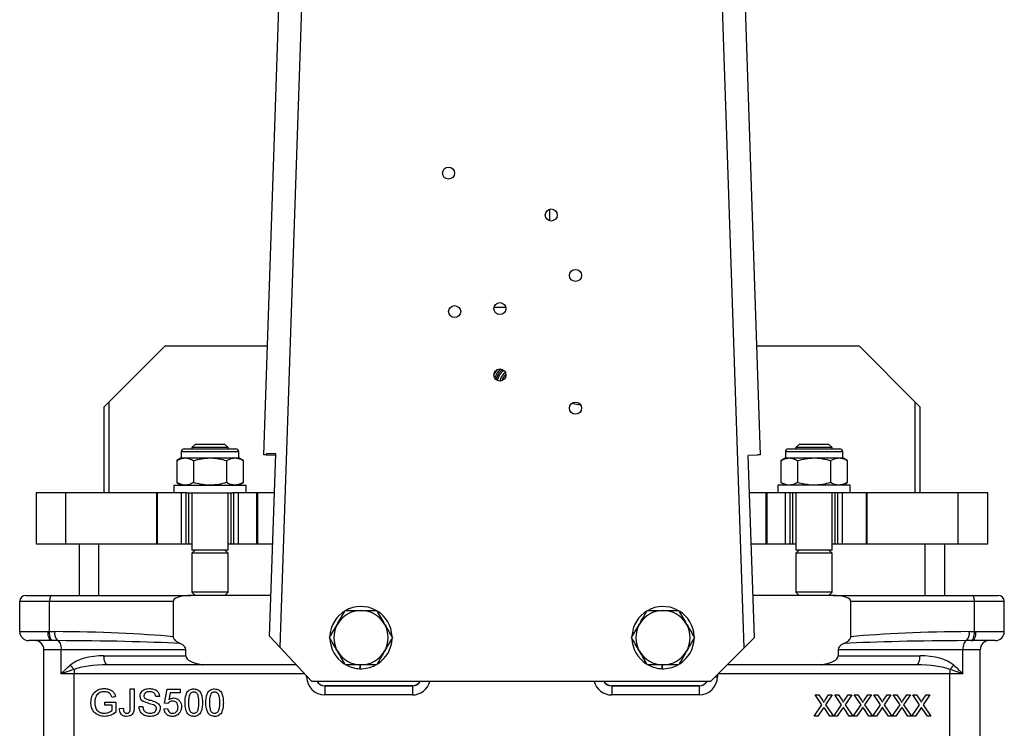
# Model space of a CAD drawing. Header units: millimetres. Extents: x 387 to 2639, y -861 to 1385.
# Tile 34 of 36: x 2313 to 2639, y 45 to 280. Entities that reach past the tile are written whole.
import ezdxf

# ---------------------------------------------------------------- set-up
doc = ezdxf.new("R2010")
doc.units = ezdxf.units.MM

msp = doc.modelspace()

# ---------------------------------------------------------------- linework, layer by layer
at = {"color": 7, "linetype": 'Continuous', "lineweight": 25}
for p, q in [((2393.47, 135.45), (2404.68, 465.45)), ((2412.18, 465.45), (2398.82, 71.83)), ((2552.54, 71.57), (2539.17, 465.45)), ((2546.68, 465.45), (2557.88, 135.45)), ((2488.18, 213.01), (2488.18, 216.89)), ((2469.74, 184.45), (2473.61, 184.45)), ((2360.68, 171.45), (2342.18, 152.95)), ((2394.69, 171.45), (2360.68, 171.45)), ((2590.68, 171.45), (2556.66, 171.45)), ((2609.18, 152.95), (2590.68, 171.45)), ((2470.66, 163.64), (2470.26, 163.04)), ((2469.74, 162.45), (2469.74, 162.26)), ((2340.68, 151.45), (2342.18, 152.95)), ((2340.68, 122.96), (2340.68, 151.45)), ((2497.68, 152.2), (2498.21, 152.23)), ((2609.18, 152.95), (2610.68, 151.45)), ((2610.68, 151.45), (2610.68, 122.96)), ((2367.18, 137.46), (2384.18, 137.46)), ((2370.75, 138.95), (2369.68, 137.88)), ((2369.68, 137.88), (2369.68, 137.46)), ((2381.39, 137.88), (2369.68, 137.88)), ((2380.6, 138.95), (2370.75, 138.95)), ((2381.68, 137.88), (2380.6, 138.95)), ((2381.68, 137.88), (2381.39, 137.88)), ((2381.68, 137.46), (2381.68, 137.88)), ((2567.18, 137.46), (2584.18, 137.46)), ((2570.75, 138.95), (2569.68, 137.88)), ((2569.68, 137.88), (2569.68, 137.46)), ((2581.23, 137.88), (2569.68, 137.88)), ((2580.6, 138.95), (2570.75, 138.95)), ((2581.68, 137.88), (2580.6, 138.95)), ((2581.68, 137.88), (2581.23, 137.88)), ((2581.68, 137.46), (2581.68, 137.88)), ((2366.18, 134.46), (2364.71, 133.61)), ((2366.18, 136.46), (2366.18, 134.46)), ((2366.18, 134.46), (2367.45, 134.46)), ((2367.45, 134.46), (2375.68, 134.46)), ((2375.68, 134.46), (2383.9, 134.46)), ((2383.9, 134.46), (2385.18, 134.46)), ((2385.18, 134.46), (2385.18, 136.46)), ((2386.65, 133.61), (2385.18, 134.46)), ((2394.34, 135.45), (2393.47, 135.45)), ((2394.36, 135.93), (2394.34, 135.45)), ((2394.34, 135.45), (2397.47, 135.45)), ((2397.49, 135.82), (2394.36, 135.93)), ((2395.44, 75.44), (2397.49, 135.82)), ((2557.01, 135.42), (2553.88, 135.32)), ((2555.93, 74.96), (2553.88, 135.32)), ((2557.88, 135.45), (2557.01, 135.45)), ((2557.01, 135.45), (2557.01, 135.42)), ((2566.18, 134.46), (2564.71, 133.61)), ((2566.18, 136.46), (2566.18, 134.46)), ((2566.18, 134.46), (2567.45, 134.46)), ((2567.45, 134.46), (2575.68, 134.46)), ((2575.68, 134.46), (2583.9, 134.46)), ((2583.9, 134.46), (2585.18, 134.46)), ((2585.18, 134.46), (2585.18, 136.46)), ((2586.65, 133.61), (2585.18, 134.46)), ((2364.71, 133.61), (2364.71, 126.31)), ((2370.19, 133.61), (2370.19, 126.31)), ((2381.16, 133.61), (2381.16, 126.31)), ((2386.65, 133.61), (2386.65, 126.31)), ((2564.71, 133.61), (2564.71, 126.31)), ((2570.19, 133.61), (2570.19, 126.31)), ((2581.16, 133.61), (2581.16, 126.31)), ((2586.65, 133.61), (2586.65, 126.31)), ((2363.68, 125.46), (2363.68, 122.96)), ((2363.68, 125.46), (2387.68, 125.46)), ((2364.71, 126.31), (2366.18, 125.46)), ((2385.18, 125.46), (2386.65, 126.31)), ((2387.68, 122.96), (2387.68, 125.46)), ((2563.68, 125.46), (2563.68, 122.96)), ((2586.22, 125.46), (2563.68, 125.46)), ((2564.71, 126.31), (2566.18, 125.46)), ((2585.18, 125.46), (2586.65, 126.31)), ((2587.68, 125.46), (2586.22, 125.46)), ((2587.68, 122.96), (2587.68, 125.46)), ((2318.18, 122.96), (2318.18, 105.96)), ((2328, 122.96), (2318.18, 122.96)), ((2328, 105.96), (2328, 122.96)), ((2358.05, 122.96), (2328, 122.96)), ((2358.05, 105.96), (2358.05, 122.96)), ((2358.33, 122.96), (2358.05, 122.96)), ((2358.33, 105.96), (2358.33, 122.96)), ((2366.27, 122.96), (2358.33, 122.96)), ((2366.27, 105.96), (2366.27, 122.96)), ((2367.76, 122.96), (2366.27, 122.96)), ((2367.76, 105.96), (2367.76, 122.96)), ((2367.97, 122.96), (2367.76, 122.96)), ((2367.97, 122.96), (2383.38, 122.96)), ((2368.69, 105.96), (2368.69, 122.96)), ((2369.68, 122.96), (2369.68, 103.95)), ((2381.68, 103.95), (2381.68, 122.96)), ((2382.66, 105.96), (2382.66, 122.96)), ((2383.59, 122.96), (2383.38, 122.96)), ((2383.59, 105.96), (2383.59, 122.96)), ((2385.09, 122.96), (2383.59, 122.96)), ((2385.09, 105.96), (2385.09, 122.96)), ((2391.15, 122.96), (2385.09, 122.96)), ((2391.15, 105.96), (2391.15, 122.96)), ((2391.51, 122.96), (2391.15, 122.96)), ((2391.51, 105.96), (2391.51, 122.96)), ((2397.05, 122.96), (2391.51, 122.96)), ((2559.84, 122.96), (2554.3, 122.96)), ((2559.84, 105.96), (2559.84, 122.96)), ((2560.2, 122.96), (2559.84, 122.96)), ((2560.2, 105.96), (2560.2, 122.96)), ((2566.27, 122.96), (2560.2, 122.96)), ((2566.27, 105.96), (2566.27, 122.96)), ((2567.76, 122.96), (2566.27, 122.96)), ((2567.76, 105.96), (2567.76, 122.96)), ((2567.97, 122.96), (2567.76, 122.96)), ((2583.38, 122.96), (2567.97, 122.96)), ((2568.69, 105.96), (2568.69, 122.96)), ((2569.68, 122.96), (2569.68, 103.95)), ((2581.68, 103.95), (2581.68, 122.96)), ((2582.66, 105.96), (2582.66, 122.96)), ((2583.59, 122.96), (2583.38, 122.96)), ((2583.59, 105.96), (2583.59, 122.96)), ((2585.09, 122.96), (2583.59, 122.96)), ((2585.09, 105.96), (2585.09, 122.96)), ((2593.02, 122.96), (2585.09, 122.96)), ((2593.02, 105.96), (2593.02, 122.96)), ((2593.3, 122.96), (2593.02, 122.96)), ((2593.3, 105.96), (2593.3, 122.96)), ((2623.35, 122.96), (2593.3, 122.96)), ((2623.35, 105.96), (2623.35, 122.96)), ((2633.18, 122.96), (2623.35, 122.96)), ((2633.18, 105.96), (2633.18, 122.96)), ((2328, 105.96), (2318.18, 105.96)), ((2358.05, 105.96), (2328, 105.96)), ((2332.43, 88.95), (2332.43, 105.96)), ((2358.33, 105.96), (2358.05, 105.96)), ((2366.27, 105.96), (2358.33, 105.96)), ((2367.76, 105.96), (2366.27, 105.96)), ((2368.69, 105.96), (2367.76, 105.96)), ((2369.68, 105.96), (2368.69, 105.96)), ((2382.66, 105.96), (2381.68, 105.96)), ((2383.59, 105.96), (2382.66, 105.96)), ((2385.09, 105.96), (2383.59, 105.96)), ((2391.15, 105.96), (2385.09, 105.96)), ((2391.51, 105.96), (2391.15, 105.96)), ((2396.47, 105.96), (2391.51, 105.96)), ((2559.84, 105.96), (2554.88, 105.96)), ((2560.2, 105.96), (2559.84, 105.96)), ((2566.27, 105.96), (2560.2, 105.96)), ((2567.76, 105.96), (2566.27, 105.96)), ((2568.69, 105.96), (2567.76, 105.96)), ((2569.68, 105.96), (2568.69, 105.96)), ((2582.66, 105.96), (2581.68, 105.96)), ((2583.59, 105.96), (2582.66, 105.96)), ((2585.09, 105.96), (2583.59, 105.96)), ((2593.02, 105.96), (2585.09, 105.96)), ((2593.3, 105.96), (2593.02, 105.96)), ((2623.35, 105.96), (2593.3, 105.96)), ((2618.93, 88.95), (2618.93, 105.96)), ((2633.18, 105.96), (2623.35, 105.96)), ((2370.75, 103.95), (2369.68, 102.88)), ((2381.39, 103.95), (2369.68, 103.95)), ((2369.68, 102.88), (2369.68, 90.02)), ((2381.39, 102.88), (2369.68, 102.88)), ((2381.68, 102.88), (2380.6, 103.95)), ((2381.68, 103.95), (2381.39, 103.95)), ((2381.68, 102.88), (2381.39, 102.88)), ((2381.68, 90.02), (2381.68, 102.88)), ((2570.75, 103.95), (2569.68, 102.88)), ((2581.23, 103.95), (2569.68, 103.95)), ((2569.68, 102.88), (2569.68, 90.02)), ((2581.23, 102.88), (2569.68, 102.88)), ((2581.68, 102.88), (2580.6, 103.95)), ((2581.68, 103.95), (2581.23, 103.95)), ((2581.68, 102.88), (2581.23, 102.88)), ((2581.68, 90.02), (2581.68, 102.88)), ((2314.68, 88.95), (2323.23, 88.95)), ((2323.23, 88.95), (2368.57, 88.95)), ((2369.45, 88.95), (2368.47, 88.93)), ((2368.57, 88.95), (2369.45, 88.95)), ((2395.9, 88.95), (2369.45, 88.95)), ((2369.68, 90.02), (2370.75, 88.95)), ((2381.39, 90.02), (2369.68, 90.02)), ((2380.6, 88.95), (2381.68, 90.02)), ((2381.68, 90.02), (2381.39, 90.02)), ((2581.9, 88.95), (2555.46, 88.95)), ((2569.68, 90.02), (2570.75, 88.95)), ((2581.23, 90.02), (2569.68, 90.02)), ((2580.6, 88.95), (2581.68, 90.02)), ((2581.68, 90.02), (2581.23, 90.02)), ((2582.88, 88.93), (2581.9, 88.95)), ((2581.9, 88.95), (2582.78, 88.95)), ((2582.78, 88.95), (2628.12, 88.95)), ((2628.12, 88.95), (2636.68, 88.95)), ((2322.55, 86.95), (2312.68, 86.95)), ((2312.68, 76.95), (2312.68, 86.95)), ((2363.5, 86.95), (2322.55, 86.95)), ((2322.55, 76.95), (2322.55, 86.95)), ((2363.5, 86.95), (2363.5, 75.24)), ((2587.85, 75.24), (2587.85, 86.95)), ((2628.81, 86.95), (2587.85, 86.95)), ((2628.81, 76.95), (2628.81, 86.95)), ((2638.68, 86.95), (2628.81, 86.95)), ((2638.68, 76.95), (2638.68, 86.95)), ((2312.68, 76.95), (2322.06, 76.95)), ((2322.06, 76.95), (2322.55, 76.95)), ((2322.55, 76.95), (2324.28, 76.94)), ((2395.44, 75.44), (2398.82, 71.83)), ((2627.07, 76.94), (2628.81, 76.95)), ((2628.81, 76.95), (2629.29, 76.95)), ((2629.29, 76.95), (2638.68, 76.95)), ((2323.18, 73.95), (2315.68, 73.95)), ((2323.55, 73.95), (2323.18, 73.95)), ((2325.22, 73.94), (2323.55, 73.95)), ((2398.82, 71.83), (2409.44, 60.45)), ((2552.54, 71.57), (2555.93, 74.96)), ((2627.81, 73.95), (2626.13, 73.94)), ((2628.17, 73.95), (2627.81, 73.95)), ((2635.68, 73.95), (2628.17, 73.95)), ((2326.41, 70.95), (2320.68, 70.95)), ((2320.68, 40.93), (2320.68, 70.95)), ((2367.71, 70.95), (2326.41, 70.95)), ((2326.41, 62.95), (2326.41, 70.95)), ((2340.57, 68.95), (2367.71, 68.95)), ((2367.71, 68.95), (2367.71, 70.95)), ((2541.42, 60.45), (2552.54, 71.57)), ((2583.64, 70.95), (2583.64, 68.95)), ((2624.94, 70.95), (2583.64, 70.95)), ((2583.64, 68.95), (2610.78, 68.95)), ((2624.94, 62.95), (2624.94, 70.95)), ((2630.68, 70.95), (2624.94, 70.95)), ((2630.68, 40.93), (2630.68, 70.95)), ((2373.28, 65.95), (2341.85, 65.95)), ((2372.96, 66.05), (2374.14, 65.99)), ((2374.14, 65.95), (2373.28, 65.95)), ((2374.14, 65.99), (2404.27, 65.99)), ((2374.14, 65.95), (2374.14, 65.99)), ((2404.3, 65.95), (2374.14, 65.95)), ((2425.32, 64.66), (2425.55, 65.95)), ((2425.56, 65.95), (2425.33, 64.66)), ((2525.32, 64.66), (2525.55, 65.95)), ((2525.56, 65.95), (2525.33, 64.66)), ((2577.22, 65.95), (2546.92, 65.95)), ((2546.97, 65.99), (2577.22, 65.99)), ((2577.22, 65.99), (2578.39, 66.05)), ((2577.22, 65.95), (2577.22, 65.99)), ((2578.07, 65.95), (2577.22, 65.95)), ((2609.5, 65.95), (2578.07, 65.95)), ((2330.68, 62.95), (2326.41, 62.95)), ((2330.68, 64.39), (2330.68, 62.95)), ((2330.68, 40.95), (2330.68, 62.95)), ((2620.68, 64.39), (2620.68, 62.95)), ((2624.94, 62.95), (2620.68, 62.95)), ((2620.68, 40.95), (2620.68, 62.95)), ((2541.42, 60.45), (2409.44, 60.45)), ((2413.68, 58.99), (2442.68, 58.99)), ((2413.68, 58.95), (2413.68, 58.99)), ((2442.68, 58.95), (2413.68, 58.95)), ((2413.68, 58.95), (2413.68, 55.95)), ((2442.68, 58.95), (2442.68, 58.99)), ((2442.68, 58.95), (2442.68, 55.95)), ((2508.68, 58.99), (2537.68, 58.99)), ((2508.68, 58.95), (2508.68, 58.99)), ((2537.68, 58.95), (2508.68, 58.95)), ((2508.68, 58.95), (2508.68, 55.95)), ((2537.68, 58.95), (2537.68, 58.99)), ((2537.68, 58.95), (2537.68, 55.95)), ((2349.29, 51.76), (2349.29, 57.95)), ((2349.29, 57.95), (2350.56, 57.95)), ((2350.56, 57.95), (2350.56, 51.84)), ((2360.6, 53.22), (2361.52, 57.84)), ((2361.52, 57.84), (2365.79, 57.84)), ((2362.46, 56.68), (2362.01, 54.35)), ((2365.79, 56.68), (2362.46, 56.68)), ((2365.79, 57.84), (2365.79, 56.68)), ((2442.68, 55.95), (2413.68, 55.95)), ((2537.68, 55.95), (2508.68, 55.95)), ((2578.3, 52.72), (2576.08, 55.95)), ((2576.08, 55.95), (2577.27, 55.95)), ((2577.27, 55.95), (2578.49, 54.18)), ((2579.31, 54.18), (2580.52, 55.95)), ((2581.73, 55.95), (2579.5, 52.71)), ((2580.52, 55.95), (2581.73, 55.95)), ((2584.77, 52.72), (2582.54, 55.95)), ((2582.54, 55.95), (2583.73, 55.95)), ((2583.73, 55.95), (2584.95, 54.18)), ((2585.77, 54.18), (2586.99, 55.95)), ((2588.19, 55.95), (2585.96, 52.71)), ((2586.99, 55.95), (2588.19, 55.95)), ((2591.23, 52.72), (2589, 55.95)), ((2589, 55.95), (2590.19, 55.95)), ((2590.19, 55.95), (2591.41, 54.18)), ((2592.23, 54.18), (2593.45, 55.95)), ((2594.65, 55.95), (2592.43, 52.71)), ((2593.45, 55.95), (2594.65, 55.95)), ((2597.69, 52.72), (2595.46, 55.95)), ((2595.46, 55.95), (2596.65, 55.95)), ((2596.65, 55.95), (2597.87, 54.18)), ((2598.69, 54.18), (2599.91, 55.95)), ((2601.12, 55.95), (2598.89, 52.71)), ((2599.91, 55.95), (2601.12, 55.95)), ((2604.15, 52.72), (2601.92, 55.95)), ((2601.92, 55.95), (2603.11, 55.95)), ((2603.11, 55.95), (2604.33, 54.18)), ((2605.15, 54.18), (2606.37, 55.95)), ((2607.58, 55.95), (2605.35, 52.71)), ((2606.37, 55.95), (2607.58, 55.95)), ((2610.61, 52.72), (2608.38, 55.95)), ((2608.38, 55.95), (2609.57, 55.95)), ((2609.57, 55.95), (2610.79, 54.18)), ((2611.62, 54.18), (2612.83, 55.95)), ((2614.04, 55.95), (2611.81, 52.71)), ((2612.83, 55.95), (2614.04, 55.95)), ((2340.87, 52.53), (2340.87, 53.57)), ((2340.87, 53.57), (2344.56, 53.57)), ((2343.29, 52.53), (2340.87, 52.53)), ((2344.41, 55.41), (2343.25, 55.12)), ((2343.29, 50.82), (2343.29, 52.53)), ((2344.56, 53.57), (2344.56, 50.24)), ((2358.98, 55.41), (2357.71, 55.41)), ((2361.75, 53.11), (2360.6, 53.22)), ((2575.72, 48.95), (2578.3, 52.72)), ((2579.5, 52.71), (2582.09, 48.95)), ((2582.18, 48.95), (2584.77, 52.72)), ((2585.96, 52.71), (2588.55, 48.95)), ((2588.64, 48.95), (2591.23, 52.72)), ((2592.43, 52.71), (2595.01, 48.95)), ((2595.1, 48.95), (2597.69, 52.72)), ((2598.89, 52.71), (2601.47, 48.95)), ((2601.56, 48.95), (2604.15, 52.72)), ((2605.35, 52.71), (2607.94, 48.95)), ((2608.03, 48.95), (2610.61, 52.72)), ((2611.81, 52.71), (2614.4, 48.95)), ((2345.71, 51.46), (2346.98, 51.61)), ((2352.18, 52.07), (2353.44, 52.07)), ((2360.48, 51.37), (2361.64, 51.49)), ((2576.92, 48.95), (2575.72, 48.95)), ((2578.58, 51.36), (2576.92, 48.95)), ((2580.9, 48.95), (2579.2, 51.42)), ((2582.09, 48.95), (2580.9, 48.95)), ((2583.38, 48.95), (2582.18, 48.95)), ((2585.04, 51.36), (2583.38, 48.95)), ((2587.36, 48.95), (2585.66, 51.42)), ((2588.55, 48.95), (2587.36, 48.95)), ((2589.85, 48.95), (2588.64, 48.95)), ((2591.5, 51.36), (2589.85, 48.95)), ((2593.82, 48.95), (2592.12, 51.42)), ((2595.01, 48.95), (2593.82, 48.95)), ((2596.31, 48.95), (2595.1, 48.95)), ((2597.96, 51.36), (2596.31, 48.95)), ((2600.28, 48.95), (2598.58, 51.42)), ((2601.47, 48.95), (2600.28, 48.95)), ((2602.77, 48.95), (2601.56, 48.95)), ((2604.42, 51.36), (2602.77, 48.95)), ((2606.75, 48.95), (2605.04, 51.42)), ((2607.94, 48.95), (2606.75, 48.95)), ((2609.23, 48.95), (2608.03, 48.95)), ((2610.89, 51.36), (2609.23, 48.95)), ((2613.21, 48.95), (2611.5, 51.42)), ((2614.4, 48.95), (2613.21, 48.95))]:
    msp.add_line(p, q, dxfattribs=at)
at = {"color": 8, "linetype": 'Continuous', "lineweight": 25}
for p, q in [((2342.18, 152.95), (2342.18, 122.96)), ((2609.18, 122.96), (2609.18, 152.95)), ((2385.18, 136.46), (2366.18, 136.46)), ((2585.18, 136.46), (2566.18, 136.46)), ((2338.93, 88.95), (2338.93, 105.96)), ((2612.43, 88.95), (2612.43, 105.96)), ((2407.11, 62.95), (2330.68, 62.95)), ((2407.68, 61.95), (2407.68, 62.34)), ((2408.04, 61.95), (2407.68, 61.95)), ((2542.92, 61.95), (2543.68, 61.95)), ((2543.68, 62.7), (2543.68, 61.95)), ((2620.68, 62.95), (2543.92, 62.95))]:
    msp.add_line(p, q, dxfattribs=at)
at = {"color": 7, "linetype": 'Continuous', "lineweight": 25, "flags": 128}
for points in [[(2469.68, 161.95), (2470.26, 163.04), (2470.8, 163.75)], [(2472.95, 163.49), (2472.49, 163.14), (2471.61, 162.15)], [(2471.61, 162.15), (2471.04, 160.95), (2470.85, 160.13)], [(2495.59, 152.63), (2496.32, 152.38), (2497.68, 152.2)], [(2323.23, 88.95), (2323.1, 88.91), (2322.97, 88.8), (2322.85, 88.61), (2322.75, 88.37), (2322.66, 88.06), (2322.6, 87.72), (2322.56, 87.34), (2322.55, 86.95)], [(2628.81, 86.95), (2628.79, 87.34), (2628.75, 87.72), (2628.69, 88.06), (2628.61, 88.37), (2628.5, 88.61), (2628.38, 88.8), (2628.26, 88.91), (2628.12, 88.95)], [(2323.18, 73.95), (2322.97, 74.01), (2322.76, 74.18), (2322.56, 74.46), (2322.39, 74.83), (2322.25, 75.28), (2322.15, 75.8), (2322.08, 76.37), (2322.06, 76.95)], [(2323.55, 73.95), (2323.35, 74.02), (2323.16, 74.19), (2322.98, 74.47), (2322.83, 74.85), (2322.71, 75.3), (2322.62, 75.81), (2322.56, 76.37), (2322.55, 76.95)], [(2627.81, 73.95), (2628, 74.02), (2628.19, 74.19), (2628.37, 74.47), (2628.52, 74.85), (2628.64, 75.3), (2628.73, 75.81), (2628.79, 76.37), (2628.81, 76.95)], [(2628.17, 73.95), (2628.39, 74.01), (2628.6, 74.18), (2628.79, 74.46), (2628.96, 74.83), (2629.1, 75.28), (2629.2, 75.8), (2629.27, 76.37), (2629.29, 76.95)], [(2325.22, 73.94), (2325.46, 73.86), (2325.68, 73.66), (2325.89, 73.38), (2326.07, 73), (2326.22, 72.56), (2326.32, 72.05), (2326.39, 71.51), (2326.41, 70.95)], [(2626.13, 73.94), (2625.89, 73.86), (2625.67, 73.66), (2625.46, 73.38), (2625.28, 73), (2625.14, 72.56), (2625.03, 72.05), (2624.96, 71.51), (2624.94, 70.95)], [(2341.85, 65.95), (2341.6, 66.01), (2341.36, 66.18), (2341.14, 66.46), (2340.94, 66.83), (2340.78, 67.28), (2340.67, 67.8), (2340.59, 68.37), (2340.57, 68.95)], [(2609.5, 65.95), (2609.75, 66.01), (2609.99, 66.18), (2610.22, 66.46), (2610.41, 66.83), (2610.57, 67.28), (2610.69, 67.8), (2610.76, 68.37), (2610.78, 68.95)]]:
    msp.add_lwpolyline(points, dxfattribs=at)
at = {"color": 8, "linetype": 'Continuous', "lineweight": 25, "flags": 128}
for points in [[(2471.85, 163.94), (2471.72, 163.83), (2470.76, 162.71)], [(2471.24, 162.39), (2472.15, 163.44), (2472.54, 163.75)], [(2470.76, 162.71), (2470.1, 161.39), (2469.96, 160.92)], [(2470.44, 160.38), (2470.63, 161.14), (2471.24, 162.39)]]:
    msp.add_lwpolyline(points, dxfattribs=at)
at = {"color": 7, "linetype": 'Continuous', "lineweight": 25}
for centre in [(2454.68, 228.85), (2488.68, 214.95), (2496.68, 194.95), (2471.68, 183.95), (2456.68, 182.95), (2471.68, 161.95), (2496.68, 150.95)]:
    msp.add_circle(centre, 2, dxfattribs=at)
for centre, radius, start, end in [((2475.68, 159.45), 4, 123.1735, 172.8157), ((2475.68, 159.45), 3.33, 127.1024, 168.8869), ((2367.18, 136.46), 1, 90, 180), ((2384.18, 136.46), 1, 0, 90), ((2567.18, 136.46), 1, 90, 180), ((2584.18, 136.46), 1, 0, 90), ((2314.68, 86.95), 2, 90, 180), ((2368.57, 88.7), 0.252, 90.4038, 114.6498), ((2582.78, 88.7), 0.252, 65.3502, 89.5962), ((2636.68, 86.95), 2, 0, 90), ((2425.68, 74.95), 10.3, 62.403, 177.6115), ((2525.68, 74.95), 10.3, 62.403, 177.6115), ((2425.68, 74.95), 9, 90, 150), ((2425.68, 74.95), 9, 30, 90), ((2425.68, 74.95), 10.3, 2.7305, 58.5212), ((2525.68, 74.95), 9, 90, 150), ((2525.68, 74.95), 9, 30, 90), ((2525.68, 74.95), 10.3, 2.7305, 58.5212), ((2425.68, 74.95), 9, 150, 210), ((2425.68, 74.95), 9, 330, 30), ((2525.68, 74.95), 9, 150, 210), ((2525.68, 74.95), 9, 330, 30), ((2315.68, 76.95), 3, 180, 270), ((2327.52, 76.31), 3.3, 169.1213, 225.8154), ((2623.83, 76.31), 3.3, 314.1846, 10.8787), ((2635.68, 76.95), 3, 270, 0), ((2317.68, 70.95), 3, 0, 90), ((2425.68, 74.95), 10.3, 181.4623, 237.2712), ((2425.68, 74.95), 10.3, 302.6037, 357.8739), ((2525.68, 74.95), 10.3, 181.4623, 237.2712), ((2525.68, 74.95), 10.3, 302.6037, 357.8739), ((2633.68, 70.95), 3, 90, 180), ((2425.68, 74.95), 9, 210, 270), ((2425.68, 74.95), 9, 270, 330), ((2525.68, 74.95), 9, 210, 270), ((2525.68, 74.95), 9, 270, 330), ((2336.47, 70.82), 8.65, 215.1801, 227.9679), ((2373.29, 66.57), 0.617, 237.1159, 269.1077), ((2425.68, 74.95), 10.3, 242.1133, 268.036), ((2425.68, 74.95), 10.3, 268.0922, 297.424), ((2525.68, 74.95), 10.3, 242.1133, 268.036), ((2525.68, 74.95), 10.3, 268.0922, 297.424), ((2578.06, 66.57), 0.617, 270.8923, 302.8841), ((2614.88, 70.82), 8.65, 312.0321, 324.8199), ((2413.68, 61.95), 6, 180, 270), ((2537.68, 61.95), 6, 270, 0), ((2413.68, 61.95), 3, 210, 270), ((2413.68, 61.95), 2.96, 210.4704, 270), ((2442.68, 61.95), 2.96, 270, 329.5296), ((2442.68, 61.95), 3, 270, 330), ((2508.68, 61.95), 3, 210, 270), ((2508.68, 61.95), 2.96, 210.4704, 270), ((2537.68, 61.95), 2.96, 270, 329.5296), ((2537.68, 61.95), 3, 270, 330)]:
    msp.add_arc(centre, radius, start, end, dxfattribs=at)
at = {"color": 8, "linetype": 'Continuous', "lineweight": 25}
for centre, start, end in [((2442.68, 61.95), 270, 345.5225), ((2508.68, 61.95), 194.4775, 270)]:
    msp.add_arc(centre, 6, start, end, dxfattribs=at)
at = {"color": 7, "linetype": 'Continuous', "lineweight": 25}
for centre, major_axis, ratio, start_param, end_param in [((2369.35, 86.95), (-5.85, 0), 0.34202, 4.864081, 6.283185), ((2582, 86.95), (-5.85, 0), 0.34202, 3.141593, 4.560697), ((2320.21, 70.95), (61.93, 0), 0.096888, 0.796586, 1.505023), ((2631.14, 70.95), (61.93, 0), 0.096888, 1.63657, 2.345007), ((2321.23, 70.95), (60.65, 0), 0.049465, 0.744176, 1.505023), ((2360.67, 70.95), (7.04, 0), 0.426154, 0, 0.744176), ((2590.68, 70.95), (7.04, 0), 0.426154, 2.397416, 3.141593), ((2630.12, 70.95), (60.65, 0), 0.049465, 1.63657, 2.397416), ((2340.57, 62.95), (12.74, 0), 0.47107, 1.570796, 2.640451), ((2374.75, 68.95), (-7.04, 0), 0.426154, 0, 1.313467), ((2576.6, 68.95), (7.04, 0), 0.426154, 4.969719, 6.283185), ((2610.78, 62.95), (12.74, 0), 0.47107, 0.501142, 1.570796), ((2341.85, 62.95), (12.74, 0), 0.235535, 1.570796, 2.640451), ((2609.5, 62.95), (12.74, 0), 0.235535, 0.501142, 1.570796)]:
    msp.add_ellipse(centre, major_axis=major_axis, ratio=ratio, start_param=start_param, end_param=end_param, dxfattribs=at)
for points, knots in [([(2470.26, 163.04), (2470.11, 162.82), (2469.93, 162.55), (2469.76, 162.29), (2469.74, 162.26)], [0, 0, 0, 0, 0.855079, 1, 1, 1, 1]), ([(2364.71, 133.61), (2365.15, 133.85), (2366.05, 134.33), (2366.98, 134.42), (2367.45, 134.46)], [0, 0, 0, 0, 0.495458, 1, 1, 1, 1]), ([(2367.45, 134.46), (2367.51, 134.46), (2368.01, 134.45), (2368.93, 134.27), (2369.77, 133.83), (2370.19, 133.61)], [0, 0, 0, 0, 0.070092, 0.530785, 1, 1, 1, 1]), ([(2370.19, 133.61), (2371.08, 133.85), (2372.88, 134.33), (2374.74, 134.42), (2375.68, 134.46)], [0, 0, 0, 0, 0.495458, 1, 1, 1, 1]), ([(2375.68, 134.46), (2375.81, 134.46), (2376.79, 134.45), (2378.65, 134.27), (2380.32, 133.83), (2381.16, 133.61)], [0, 0, 0, 0, 0.070092, 0.530785, 1, 1, 1, 1]), ([(2381.16, 133.61), (2381.86, 133.96), (2382.76, 134.41), (2383.69, 134.45), (2383.9, 134.46)], [0, 0, 0, 0, 0.772144, 1, 1, 1, 1]), ([(2383.9, 134.46), (2384.64, 134.35), (2385.57, 134.22), (2386.46, 133.72), (2386.65, 133.61)], [0, 0, 0, 0, 0.794086, 1, 1, 1, 1]), ([(2564.71, 133.61), (2565.15, 133.85), (2566.05, 134.33), (2566.98, 134.42), (2567.45, 134.46)], [0, 0, 0, 0, 0.495458, 1, 1, 1, 1]), ([(2567.45, 134.46), (2567.51, 134.46), (2568.01, 134.45), (2568.93, 134.27), (2569.77, 133.83), (2570.19, 133.61)], [0, 0, 0, 0, 0.070092, 0.530785, 1, 1, 1, 1]), ([(2570.19, 133.61), (2571.08, 133.85), (2572.88, 134.33), (2574.74, 134.42), (2575.68, 134.46)], [0, 0, 0, 0, 0.495458, 1, 1, 1, 1]), ([(2575.68, 134.46), (2575.81, 134.46), (2576.79, 134.45), (2578.65, 134.27), (2580.32, 133.83), (2581.16, 133.61)], [0, 0, 0, 0, 0.070092, 0.530785, 1, 1, 1, 1]), ([(2581.16, 133.61), (2581.86, 133.96), (2582.76, 134.41), (2583.69, 134.45), (2583.9, 134.46)], [0, 0, 0, 0, 0.772144, 1, 1, 1, 1]), ([(2583.9, 134.46), (2584.64, 134.35), (2585.57, 134.22), (2586.46, 133.72), (2586.65, 133.61)], [0, 0, 0, 0, 0.794086, 1, 1, 1, 1]), ([(2367.45, 125.46), (2367.38, 125.46), (2366.89, 125.47), (2365.96, 125.66), (2365.13, 126.09), (2364.71, 126.31)], [0, 0, 0, 0, 0.070092, 0.530785, 1, 1, 1, 1]), ([(2370.19, 126.31), (2369.75, 126.07), (2368.85, 125.59), (2367.92, 125.51), (2367.45, 125.46)], [0, 0, 0, 0, 0.495458, 1, 1, 1, 1]), ([(2375.68, 125.46), (2375.55, 125.46), (2374.56, 125.47), (2372.7, 125.66), (2371.03, 126.09), (2370.19, 126.31)], [0, 0, 0, 0, 0.070092, 0.530785, 1, 1, 1, 1]), ([(2381.16, 126.31), (2380.27, 126.07), (2378.47, 125.59), (2376.61, 125.51), (2375.68, 125.46)], [0, 0, 0, 0, 0.495458, 1, 1, 1, 1]), ([(2383.9, 125.46), (2383.67, 125.47), (2382.75, 125.52), (2381.84, 125.97), (2381.16, 126.31)], [0, 0, 0, 0, 0.246346, 1, 1, 1, 1]), ([(2386.65, 126.31), (2386.44, 126.2), (2385.55, 125.7), (2384.62, 125.56), (2383.9, 125.46)], [0, 0, 0, 0, 0.229413, 1, 1, 1, 1]), ([(2567.45, 125.46), (2567.38, 125.46), (2566.89, 125.47), (2565.96, 125.66), (2565.13, 126.09), (2564.71, 126.31)], [0, 0, 0, 0, 0.070092, 0.530785, 1, 1, 1, 1]), ([(2570.19, 126.31), (2569.75, 126.07), (2568.85, 125.59), (2567.92, 125.51), (2567.45, 125.46)], [0, 0, 0, 0, 0.495458, 1, 1, 1, 1]), ([(2575.68, 125.46), (2575.55, 125.46), (2574.56, 125.47), (2572.7, 125.66), (2571.03, 126.09), (2570.19, 126.31)], [0, 0, 0, 0, 0.070092, 0.530785, 1, 1, 1, 1]), ([(2581.16, 126.31), (2580.27, 126.07), (2578.47, 125.59), (2576.61, 125.51), (2575.68, 125.46)], [0, 0, 0, 0, 0.495458, 1, 1, 1, 1]), ([(2583.9, 125.46), (2583.67, 125.47), (2582.75, 125.52), (2581.84, 125.97), (2581.16, 126.31)], [0, 0, 0, 0, 0.246346, 1, 1, 1, 1]), ([(2586.65, 126.31), (2586.44, 126.2), (2585.55, 125.7), (2584.62, 125.56), (2583.9, 125.46)], [0, 0, 0, 0, 0.229413, 1, 1, 1, 1]), ([(2417.88, 79.45), (2417.94, 79.56), (2418.41, 80.37), (2419.29, 81.89), (2420.08, 83.26), (2420.48, 83.95)], [0, 0, 0, 0, 0.07009, 0.530784, 1, 1, 1, 1]), ([(2420.48, 83.95), (2421.73, 83.95), (2423.44, 83.95), (2425.2, 83.95), (2425.68, 83.95)], [0, 0, 0, 0, 0.731366, 1, 1, 1, 1]), ([(2425.68, 83.95), (2426.98, 83.95), (2428.74, 83.95), (2430.44, 83.95), (2430.87, 83.95)], [0, 0, 0, 0, 0.742449, 1, 1, 1, 1]), ([(2430.87, 83.95), (2431.29, 83.22), (2432.15, 81.75), (2433.03, 80.22), (2433.47, 79.45)], [0, 0, 0, 0, 0.495458, 1, 1, 1, 1]), ([(2517.88, 79.45), (2517.94, 79.56), (2518.41, 80.37), (2519.29, 81.89), (2520.08, 83.26), (2520.48, 83.95)], [0, 0, 0, 0, 0.07009, 0.530784, 1, 1, 1, 1]), ([(2520.48, 83.95), (2521.73, 83.95), (2523.44, 83.95), (2525.2, 83.95), (2525.68, 83.95)], [0, 0, 0, 0, 0.731366, 1, 1, 1, 1]), ([(2525.68, 83.95), (2526.98, 83.95), (2528.74, 83.95), (2530.44, 83.95), (2530.87, 83.95)], [0, 0, 0, 0, 0.742449, 1, 1, 1, 1]), ([(2530.87, 83.95), (2531.29, 83.22), (2532.15, 81.75), (2533.03, 80.22), (2533.47, 79.45)], [0, 0, 0, 0, 0.495458, 1, 1, 1, 1]), ([(2415.28, 74.95), (2415.71, 75.68), (2416.56, 77.16), (2417.44, 78.68), (2417.88, 79.45)], [0, 0, 0, 0, 0.495458, 1, 1, 1, 1]), ([(2433.47, 79.45), (2433.53, 79.34), (2434, 78.54), (2434.88, 77.01), (2435.67, 75.64), (2436.07, 74.95)], [0, 0, 0, 0, 0.07009, 0.5307844, 1, 1, 1, 1]), ([(2515.28, 74.95), (2515.71, 75.68), (2516.56, 77.16), (2517.44, 78.68), (2517.88, 79.45)], [0, 0, 0, 0, 0.495458, 1, 1, 1, 1]), ([(2533.47, 79.45), (2533.53, 79.34), (2534, 78.54), (2534.88, 77.01), (2535.67, 75.64), (2536.07, 74.95)], [0, 0, 0, 0, 0.07009, 0.5307844, 1, 1, 1, 1]), ([(2363.5, 75.24), (2363.51, 75.14), (2363.53, 74.9), (2363.75, 74.46), (2364.25, 73.92), (2364.99, 73.41), (2365.57, 73.12), (2365.85, 72.98)], [0, 0, 0, 0, 0.085541, 0.213138, 0.426781, 0.729072, 1, 1, 1, 1]), ([(2585.5, 72.98), (2585.73, 73.09), (2586.43, 73.44), (2587.25, 74), (2587.74, 74.7), (2587.84, 75.04), (2587.85, 75.2), (2587.85, 75.24)], [0, 0, 0, 0, 0.221194, 0.690964, 0.854536, 0.967399, 1, 1, 1, 1]), ([(2417.88, 70.45), (2417.82, 70.56), (2417.35, 71.37), (2416.47, 72.89), (2415.68, 74.26), (2415.28, 74.95)], [0, 0, 0, 0, 0.07009, 0.5307844, 1, 1, 1, 1]), ([(2436.07, 74.95), (2435.65, 74.22), (2434.79, 72.75), (2433.91, 71.22), (2433.47, 70.45)], [0, 0, 0, 0, 0.495458, 1, 1, 1, 1]), ([(2517.88, 70.45), (2517.82, 70.56), (2517.35, 71.37), (2516.47, 72.89), (2515.68, 74.26), (2515.28, 74.95)], [0, 0, 0, 0, 0.07009, 0.5307844, 1, 1, 1, 1]), ([(2536.07, 74.95), (2535.65, 74.22), (2534.79, 72.75), (2533.91, 71.22), (2533.47, 70.45)], [0, 0, 0, 0, 0.495458, 1, 1, 1, 1]), ([(2420.48, 65.95), (2420.06, 66.68), (2419.21, 68.16), (2418.33, 69.68), (2417.88, 70.45)], [0, 0, 0, 0, 0.495458, 1, 1, 1, 1]), ([(2433.47, 70.45), (2433.41, 70.34), (2432.94, 69.54), (2432.06, 68.01), (2431.27, 66.64), (2430.87, 65.95)], [0, 0, 0, 0, 0.07009, 0.5307844, 1, 1, 1, 1]), ([(2520.48, 65.95), (2520.06, 66.68), (2519.21, 68.16), (2518.33, 69.68), (2517.88, 70.45)], [0, 0, 0, 0, 0.495458, 1, 1, 1, 1]), ([(2533.47, 70.45), (2533.41, 70.34), (2532.94, 69.54), (2532.06, 68.01), (2531.27, 66.64), (2530.87, 65.95)], [0, 0, 0, 0, 0.07009, 0.5307844, 1, 1, 1, 1]), ([(2326.41, 62.95), (2326.42, 62.96), (2327.39, 63.95), (2328.39, 64.89), (2329.4, 65.83)], [0, 0, 0, 0, 0.003821, 1, 1, 1, 1]), ([(2425.68, 65.95), (2425.2, 65.95), (2423.44, 65.95), (2421.73, 65.95), (2420.48, 65.95)], [0, 0, 0, 0, 0.268634, 1, 1, 1, 1]), ([(2430.87, 65.95), (2430.44, 65.95), (2428.74, 65.95), (2426.98, 65.95), (2425.68, 65.95)], [0, 0, 0, 0, 0.257551, 1, 1, 1, 1]), ([(2525.68, 65.95), (2525.2, 65.95), (2523.44, 65.95), (2521.73, 65.95), (2520.48, 65.95)], [0, 0, 0, 0, 0.268634, 1, 1, 1, 1]), ([(2530.87, 65.95), (2530.44, 65.95), (2528.74, 65.95), (2526.98, 65.95), (2525.68, 65.95)], [0, 0, 0, 0, 0.257551, 1, 1, 1, 1]), ([(2621.95, 65.83), (2622.96, 64.89), (2623.96, 63.95), (2624.93, 62.96), (2624.94, 62.95)], [0, 0, 0, 0, 0.996179, 1, 1, 1, 1]), ([(2330.68, 64.39), (2329.58, 64.03), (2328.13, 63.56), (2326.76, 63.07), (2326.42, 62.95), (2326.41, 62.95)], [0, 0, 0, 0, 0.749069, 0.995665, 1, 1, 1, 1]), ([(2624.94, 62.95), (2624.93, 62.95), (2624.59, 63.07), (2623.22, 63.56), (2621.77, 64.03), (2620.68, 64.39)], [0, 0, 0, 0, 0.004335, 0.250931, 1, 1, 1, 1]), ([(2336.25, 53.41), (2336.32, 54.09), (2336.45, 55.45), (2337.53, 57.12), (2339.13, 57.95), (2340.21, 58.03), (2340.74, 58.07)], [0, 0, 0, 0, 0.280345, 0.55931, 0.779318, 1, 1, 1, 1]), ([(2340.72, 57.03), (2340.38, 57.01), (2339.71, 56.97), (2338.84, 56.57), (2338.21, 55.96), (2337.98, 55.49), (2337.86, 55.25)], [0, 0, 0, 0, 0.280276, 0.559955, 0.779845, 1, 1, 1, 1]), ([(2343.25, 55.12), (2343.15, 55.43), (2342.95, 56.05), (2342.07, 56.88), (2341.23, 56.97), (2340.72, 57.03)], [0, 0, 0, 0, 0.281603, 0.560889, 1, 1, 1, 1]), ([(2340.74, 58.07), (2341.2, 58.04), (2342.12, 57.97), (2343.33, 57.41), (2344.09, 56.46), (2344.3, 55.76), (2344.41, 55.41)], [0, 0, 0, 0, 0.280404, 0.559856, 0.779464, 1, 1, 1, 1]), ([(2352.52, 55.6), (2352.55, 55.88), (2352.61, 56.43), (2353.06, 57.16), (2354.04, 57.91), (2354.98, 58), (2355.65, 58.07)], [0, 0, 0, 0, 0.187029, 0.374124, 0.56114, 1, 1, 1, 1]), ([(2353.85, 53.66), (2353.65, 53.77), (2353.24, 54), (2352.67, 54.63), (2352.58, 55.24), (2352.52, 55.6)], [0, 0, 0, 0, 0.281445, 0.562273, 1, 1, 1, 1]), ([(2355.7, 57.03), (2355.45, 57.02), (2354.96, 57), (2354.31, 56.75), (2353.87, 56.26), (2353.82, 55.88), (2353.79, 55.69)], [0, 0, 0, 0, 0.28129, 0.56082, 0.78068, 1, 1, 1, 1]), ([(2353.79, 55.69), (2353.81, 55.52), (2353.83, 55.22), (2354.03, 54.99), (2354.11, 54.89)], [0, 0, 0, 0, 0.559617, 1, 1, 1, 1]), ([(2355.65, 58.07), (2356.09, 58.04), (2356.98, 57.98), (2358.13, 57.42), (2358.84, 56.46), (2358.94, 55.76), (2358.98, 55.41)], [0, 0, 0, 0, 0.280797, 0.560151, 0.779877, 1, 1, 1, 1]), ([(2357.71, 55.41), (2357.67, 55.68), (2357.57, 56.22), (2356.84, 56.95), (2356.13, 57), (2355.7, 57.03)], [0, 0, 0, 0, 0.281097, 0.560287, 1, 1, 1, 1]), ([(2367.41, 53.39), (2367.42, 53.9), (2367.45, 54.92), (2367.74, 56.17), (2368.25, 57.07), (2368.81, 57.6), (2369.53, 57.91), (2370.04, 57.94), (2370.29, 57.95)], [0, 0, 0, 0, 0.250495, 0.500372, 0.625439, 0.750208, 0.87498, 1, 1, 1, 1]), ([(2369.08, 56.3), (2368.89, 55.77), (2368.56, 54.83), (2368.56, 53.83), (2368.56, 53.39)], [0, 0, 0, 0, 0.558059, 1, 1, 1, 1]), ([(2370.28, 56.91), (2370.15, 56.9), (2369.89, 56.89), (2369.45, 56.7), (2369.22, 56.45), (2369.08, 56.3)], [0, 0, 0, 0, 0.280453, 0.560688, 1, 1, 1, 1]), ([(2372.02, 53.39), (2372.01, 54.13), (2372, 55.05), (2371.64, 56.1), (2371.3, 56.54), (2370.83, 56.86), (2370.46, 56.9), (2370.28, 56.91)], [0, 0, 0, 0, 0.5003519, 0.6255292, 0.7505162, 0.8752553, 1, 1, 1, 1]), ([(2370.29, 57.95), (2370.55, 57.93), (2371.06, 57.9), (2371.77, 57.6), (2372.35, 57.07), (2372.82, 56.16), (2373.15, 54.92), (2373.17, 53.9), (2373.18, 53.39)], [0, 0, 0, 0, 0.125019, 0.249935, 0.374635, 0.499696, 0.749581, 1, 1, 1, 1]), ([(2374.33, 53.39), (2374.34, 53.9), (2374.37, 54.92), (2374.66, 56.17), (2375.17, 57.07), (2375.73, 57.6), (2376.45, 57.91), (2376.96, 57.94), (2377.21, 57.95)], [0, 0, 0, 0, 0.250495, 0.500372, 0.625439, 0.750208, 0.87498, 1, 1, 1, 1]), ([(2376, 56.3), (2375.82, 55.77), (2375.48, 54.83), (2375.48, 53.83), (2375.48, 53.39)], [0, 0, 0, 0, 0.558059, 1, 1, 1, 1]), ([(2377.2, 56.91), (2377.07, 56.9), (2376.81, 56.89), (2376.37, 56.7), (2376.14, 56.45), (2376, 56.3)], [0, 0, 0, 0, 0.280453, 0.560688, 1, 1, 1, 1]), ([(2378.94, 53.39), (2378.94, 54.13), (2378.93, 55.05), (2378.56, 56.1), (2378.22, 56.54), (2377.75, 56.86), (2377.39, 56.9), (2377.2, 56.91)], [0, 0, 0, 0, 0.500352, 0.625529, 0.750516, 0.875255, 1, 1, 1, 1]), ([(2377.21, 57.95), (2377.47, 57.93), (2377.98, 57.9), (2378.69, 57.6), (2379.27, 57.07), (2379.74, 56.16), (2380.07, 54.92), (2380.09, 53.9), (2380.1, 53.39)], [0, 0, 0, 0, 0.125019, 0.249935, 0.374635, 0.499696, 0.749581, 1, 1, 1, 1]), ([(2340.84, 48.84), (2340.16, 48.9), (2338.8, 49.03), (2337.18, 50.2), (2336.38, 51.8), (2336.29, 52.87), (2336.25, 53.41)], [0, 0, 0, 0, 0.280196, 0.559018, 0.77928, 1, 1, 1, 1]), ([(2337.86, 55.25), (2337.75, 54.92), (2337.55, 54.34), (2337.53, 53.73), (2337.52, 53.46)], [0, 0, 0, 0, 0.559779, 1, 1, 1, 1]), ([(2337.52, 53.46), (2337.55, 52.94), (2337.6, 51.93), (2338.36, 50.64), (2339.54, 49.99), (2340.34, 49.91), (2340.73, 49.87)], [0, 0, 0, 0, 0.280808, 0.559487, 0.779455, 1, 1, 1, 1]), ([(2356.99, 52.66), (2356.39, 52.82), (2355.33, 53.11), (2354.3, 53.49), (2353.85, 53.66)], [0, 0, 0, 0, 0.560229, 1, 1, 1, 1]), ([(2354.11, 54.89), (2354.42, 54.73), (2355.04, 54.4), (2356.28, 54.15), (2357.13, 53.86), (2357.65, 53.68)], [0, 0, 0, 0, 0.278733, 0.559363, 1, 1, 1, 1]), ([(2357.94, 51.44), (2357.93, 51.6), (2357.9, 51.91), (2357.57, 52.38), (2357.21, 52.56), (2356.99, 52.66)], [0, 0, 0, 0, 0.2800885, 0.5599705, 1, 1, 1, 1]), ([(2357.65, 53.68), (2357.89, 53.56), (2358.37, 53.32), (2358.88, 52.77), (2359.17, 52.13), (2359.2, 51.72), (2359.21, 51.51)], [0, 0, 0, 0, 0.280371, 0.559909, 0.779859, 1, 1, 1, 1]), ([(2363.29, 53.91), (2363.12, 53.9), (2362.78, 53.89), (2362.21, 53.65), (2361.92, 53.31), (2361.75, 53.11)], [0, 0, 0, 0, 0.280925, 0.561161, 1, 1, 1, 1]), ([(2362.01, 54.35), (2362.28, 54.54), (2362.77, 54.87), (2363.35, 54.93), (2363.61, 54.95)], [0, 0, 0, 0, 0.559939, 1, 1, 1, 1]), ([(2365.1, 51.97), (2365.08, 52.25), (2365.04, 52.82), (2364.62, 53.52), (2363.96, 53.87), (2363.51, 53.9), (2363.29, 53.91)], [0, 0, 0, 0, 0.280653, 0.559595, 0.77929, 1, 1, 1, 1]), ([(2363.61, 54.95), (2364.02, 54.9), (2364.85, 54.79), (2365.72, 53.97), (2366.19, 53.01), (2366.23, 52.36), (2366.25, 52.04)], [0, 0, 0, 0, 0.27917, 0.558797, 0.779169, 1, 1, 1, 1]), ([(2368.28, 49.7), (2367.97, 50.36), (2367.42, 51.53), (2367.41, 52.82), (2367.41, 53.39)], [0, 0, 0, 0, 0.5579733, 1, 1, 1, 1]), ([(2368.56, 53.39), (2368.57, 52.66), (2368.58, 51.74), (2368.93, 50.69), (2369.28, 50.26), (2369.74, 49.93), (2370.11, 49.89), (2370.29, 49.87)], [0, 0, 0, 0, 0.5003629, 0.6255677, 0.7505383, 0.8753036, 1, 1, 1, 1]), ([(2370.29, 49.87), (2370.47, 49.89), (2370.84, 49.93), (2371.3, 50.26), (2371.65, 50.69), (2372, 51.74), (2372.01, 52.66), (2372.02, 53.39)], [0, 0, 0, 0, 0.124656, 0.24942, 0.374387, 0.49959, 1, 1, 1, 1]), ([(2373.18, 53.39), (2373.16, 52.88), (2373.14, 51.87), (2372.84, 50.61), (2372.33, 49.72), (2371.77, 49.19), (2371.05, 48.88), (2370.55, 48.85), (2370.29, 48.84)], [0, 0, 0, 0, 0.250479, 0.500353, 0.625387, 0.750173, 0.874968, 1, 1, 1, 1]), ([(2375.2, 49.7), (2374.9, 50.36), (2374.35, 51.53), (2374.33, 52.82), (2374.33, 53.39)], [0, 0, 0, 0, 0.557973, 1, 1, 1, 1]), ([(2375.48, 53.39), (2375.49, 52.66), (2375.5, 51.74), (2375.85, 50.69), (2376.2, 50.26), (2376.66, 49.93), (2377.03, 49.89), (2377.21, 49.87)], [0, 0, 0, 0, 0.500363, 0.625568, 0.750538, 0.875304, 1, 1, 1, 1]), ([(2377.21, 49.87), (2377.4, 49.89), (2377.76, 49.93), (2378.22, 50.26), (2378.57, 50.69), (2378.92, 51.74), (2378.94, 52.66), (2378.94, 53.39)], [0, 0, 0, 0, 0.124656, 0.24942, 0.374387, 0.49959, 1, 1, 1, 1]), ([(2380.1, 53.39), (2380.09, 52.88), (2380.06, 51.87), (2379.76, 50.61), (2379.26, 49.72), (2378.7, 49.19), (2377.98, 48.88), (2377.47, 48.85), (2377.21, 48.84)], [0, 0, 0, 0, 0.250479, 0.500353, 0.625387, 0.750173, 0.874968, 1, 1, 1, 1]), ([(2578.49, 54.18), (2578.57, 54.06), (2578.68, 53.89), (2578.81, 53.68), (2578.84, 53.57), (2578.85, 53.51)], [0, 0, 0, 0, 0.5612769, 0.7817626, 1, 1, 1, 1]), ([(2578.85, 53.51), (2578.94, 53.64), (2579.09, 53.86), (2579.24, 54.08), (2579.31, 54.18)], [0, 0, 0, 0, 0.56, 1, 1, 1, 1]), ([(2584.95, 54.18), (2585.03, 54.06), (2585.14, 53.89), (2585.27, 53.68), (2585.3, 53.57), (2585.31, 53.51)], [0, 0, 0, 0, 0.5612769, 0.7817626, 1, 1, 1, 1]), ([(2585.31, 53.51), (2585.4, 53.64), (2585.55, 53.86), (2585.7, 54.08), (2585.77, 54.18)], [0, 0, 0, 0, 0.56, 1, 1, 1, 1]), ([(2591.41, 54.18), (2591.49, 54.06), (2591.6, 53.89), (2591.73, 53.68), (2591.76, 53.57), (2591.77, 53.51)], [0, 0, 0, 0, 0.561277, 0.781763, 1, 1, 1, 1]), ([(2591.77, 53.51), (2591.86, 53.64), (2592.01, 53.86), (2592.16, 54.08), (2592.23, 54.18)], [0, 0, 0, 0, 0.56, 1, 1, 1, 1]), ([(2597.87, 54.18), (2597.95, 54.06), (2598.06, 53.89), (2598.19, 53.68), (2598.22, 53.57), (2598.23, 53.51)], [0, 0, 0, 0, 0.561277, 0.781763, 1, 1, 1, 1]), ([(2598.23, 53.51), (2598.32, 53.64), (2598.47, 53.86), (2598.62, 54.08), (2598.69, 54.18)], [0, 0, 0, 0, 0.56, 1, 1, 1, 1]), ([(2604.33, 54.18), (2604.41, 54.06), (2604.52, 53.89), (2604.66, 53.68), (2604.68, 53.57), (2604.7, 53.51)], [0, 0, 0, 0, 0.561277, 0.781763, 1, 1, 1, 1]), ([(2604.7, 53.51), (2604.78, 53.64), (2604.93, 53.86), (2605.09, 54.08), (2605.15, 54.18)], [0, 0, 0, 0, 0.56, 1, 1, 1, 1]), ([(2610.79, 54.18), (2610.87, 54.06), (2610.98, 53.89), (2611.12, 53.68), (2611.14, 53.57), (2611.16, 53.51)], [0, 0, 0, 0, 0.561277, 0.781763, 1, 1, 1, 1]), ([(2611.16, 53.51), (2611.24, 53.64), (2611.4, 53.86), (2611.55, 54.08), (2611.62, 54.18)], [0, 0, 0, 0, 0.56, 1, 1, 1, 1]), ([(2340.73, 49.87), (2341.26, 49.94), (2342.19, 50.05), (2342.95, 50.59), (2343.29, 50.82)], [0, 0, 0, 0, 0.559425, 1, 1, 1, 1]), ([(2344.56, 50.24), (2343.93, 49.8), (2342.8, 49.02), (2341.44, 48.89), (2340.84, 48.84)], [0, 0, 0, 0, 0.559918, 1, 1, 1, 1]), ([(2348.08, 48.84), (2347.7, 48.86), (2346.94, 48.92), (2346.07, 49.64), (2345.74, 50.57), (2345.72, 51.17), (2345.71, 51.46)], [0, 0, 0, 0, 0.280318, 0.558232, 0.778727, 1, 1, 1, 1]), ([(2346.98, 51.61), (2347, 51.21), (2347.03, 50.71), (2347.33, 50.19), (2347.56, 50.01), (2347.84, 49.89), (2348.04, 49.88), (2348.14, 49.87)], [0, 0, 0, 0, 0.499411, 0.624513, 0.749622, 0.874718, 1, 1, 1, 1]), ([(2350.56, 51.84), (2350.55, 51.43), (2350.53, 50.59), (2350.03, 49.48), (2349.07, 48.91), (2348.41, 48.86), (2348.08, 48.84)], [0, 0, 0, 0, 0.281408, 0.55965, 0.779375, 1, 1, 1, 1]), ([(2348.14, 49.87), (2348.24, 49.88), (2348.45, 49.9), (2348.75, 50.03), (2348.99, 50.23), (2349.31, 50.79), (2349.3, 51.33), (2349.29, 51.76)], [0, 0, 0, 0, 0.125225, 0.250387, 0.375614, 0.500739, 1, 1, 1, 1]), ([(2355.95, 48.84), (2355.42, 48.86), (2354.37, 48.92), (2353.06, 49.67), (2352.32, 50.84), (2352.22, 51.66), (2352.18, 52.07)], [0, 0, 0, 0, 0.280814, 0.559563, 0.77962, 1, 1, 1, 1]), ([(2353.44, 52.07), (2353.5, 51.72), (2353.6, 51.04), (2354.27, 50.29), (2355.08, 49.93), (2355.62, 49.89), (2355.89, 49.87)], [0, 0, 0, 0, 0.280632, 0.558674, 0.779197, 1, 1, 1, 1]), ([(2355.89, 49.87), (2356.16, 49.89), (2356.7, 49.93), (2357.39, 50.26), (2357.85, 50.81), (2357.91, 51.23), (2357.94, 51.44)], [0, 0, 0, 0, 0.280917, 0.560813, 0.780502, 1, 1, 1, 1]), ([(2359.21, 51.51), (2359.14, 51.07), (2359, 50.19), (2358.04, 49.31), (2356.98, 48.9), (2356.29, 48.86), (2355.95, 48.84)], [0, 0, 0, 0, 0.278858, 0.557911, 0.778799, 1, 1, 1, 1]), ([(2363.28, 48.84), (2362.89, 48.87), (2362.1, 48.93), (2361.18, 49.59), (2360.63, 50.46), (2360.53, 51.07), (2360.48, 51.37)], [0, 0, 0, 0, 0.28007, 0.559249, 0.779432, 1, 1, 1, 1]), ([(2361.64, 51.49), (2361.69, 51.26), (2361.78, 50.79), (2362.17, 50.22), (2362.72, 49.91), (2363.1, 49.89), (2363.29, 49.87)], [0, 0, 0, 0, 0.280714, 0.559926, 0.779622, 1, 1, 1, 1]), ([(2365.56, 49.93), (2365.21, 49.57), (2364.57, 48.94), (2363.67, 48.87), (2363.28, 48.84)], [0, 0, 0, 0, 0.558485, 1, 1, 1, 1]), ([(2363.29, 49.87), (2363.58, 49.91), (2364.17, 49.97), (2364.78, 50.58), (2365.06, 51.28), (2365.09, 51.74), (2365.1, 51.97)], [0, 0, 0, 0, 0.279539, 0.558252, 0.778884, 1, 1, 1, 1]), ([(2366.25, 52.04), (2366.22, 51.61), (2366.16, 50.85), (2365.75, 50.21), (2365.56, 49.93)], [0, 0, 0, 0, 0.559726, 1, 1, 1, 1]), ([(2370.29, 48.84), (2369.86, 48.87), (2369.08, 48.94), (2368.53, 49.47), (2368.28, 49.7)], [0, 0, 0, 0, 0.559716, 1, 1, 1, 1]), ([(2377.21, 48.84), (2376.78, 48.87), (2376.01, 48.94), (2375.45, 49.47), (2375.2, 49.7)], [0, 0, 0, 0, 0.559716, 1, 1, 1, 1]), ([(2578.91, 51.84), (2578.85, 51.75), (2578.74, 51.59), (2578.63, 51.43), (2578.58, 51.36)], [0, 0, 0, 0, 0.560002, 1, 1, 1, 1]), ([(2579.2, 51.42), (2579.14, 51.5), (2579.05, 51.64), (2578.95, 51.78), (2578.91, 51.84)], [0, 0, 0, 0, 0.56, 1, 1, 1, 1]), ([(2585.37, 51.84), (2585.31, 51.75), (2585.2, 51.59), (2585.09, 51.43), (2585.04, 51.36)], [0, 0, 0, 0, 0.560002, 1, 1, 1, 1]), ([(2585.66, 51.42), (2585.6, 51.5), (2585.51, 51.64), (2585.41, 51.78), (2585.37, 51.84)], [0, 0, 0, 0, 0.56, 1, 1, 1, 1]), ([(2591.83, 51.84), (2591.77, 51.75), (2591.66, 51.59), (2591.55, 51.43), (2591.5, 51.36)], [0, 0, 0, 0, 0.560002, 1, 1, 1, 1]), ([(2592.12, 51.42), (2592.06, 51.5), (2591.97, 51.64), (2591.87, 51.78), (2591.83, 51.84)], [0, 0, 0, 0, 0.56, 1, 1, 1, 1]), ([(2598.29, 51.84), (2598.23, 51.75), (2598.12, 51.59), (2598.01, 51.43), (2597.96, 51.36)], [0, 0, 0, 0, 0.560002, 1, 1, 1, 1]), ([(2598.58, 51.42), (2598.53, 51.5), (2598.43, 51.64), (2598.33, 51.78), (2598.29, 51.84)], [0, 0, 0, 0, 0.56, 1, 1, 1, 1]), ([(2604.75, 51.84), (2604.69, 51.75), (2604.58, 51.59), (2604.47, 51.43), (2604.42, 51.36)], [0, 0, 0, 0, 0.560002, 1, 1, 1, 1]), ([(2605.04, 51.42), (2604.99, 51.5), (2604.89, 51.64), (2604.8, 51.78), (2604.75, 51.84)], [0, 0, 0, 0, 0.56, 1, 1, 1, 1]), ([(2611.22, 51.84), (2611.15, 51.75), (2611.04, 51.59), (2610.93, 51.43), (2610.89, 51.36)], [0, 0, 0, 0, 0.560002, 1, 1, 1, 1]), ([(2611.5, 51.42), (2611.45, 51.5), (2611.35, 51.64), (2611.26, 51.78), (2611.22, 51.84)], [0, 0, 0, 0, 0.56, 1, 1, 1, 1])]:
    msp.add_open_spline(points, degree=3, knots=knots, dxfattribs=at)

doc.saveas('drawing.dxf')
